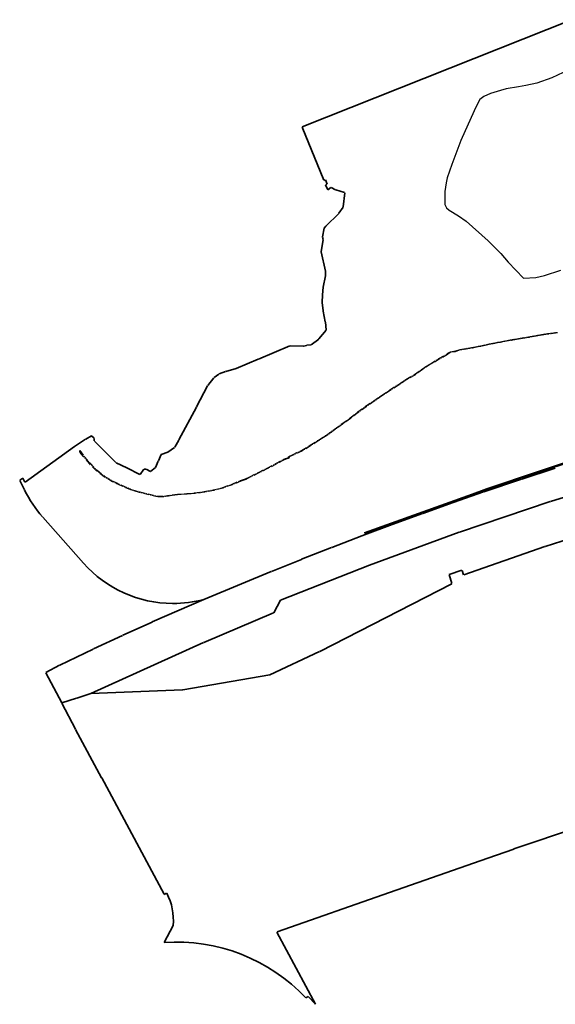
# Model space of a CAD drawing. Extents: x 3503739 to 3504470, y 5375172 to 5375561.
# Tile 1 of 121: x 3503739 to 3503905, y 5375172 to 5375476. Entities that reach past the tile are written whole.
import ezdxf

# ---------------------------------------------------------------- set-up
doc = ezdxf.new("R2010")
doc.units = 0
doc.header["$MEASUREMENT"] = 0
doc.linetypes.add('102', pattern=[2.50001, 1.87501, -0.25, 0.125, -0.25])
doc.linetypes.add('202', pattern=[2.64, 1.75, -0.38, 0.13, -0.38])
for name, color, linetype in [('2WP_STR_LEER_WEI', 7, 'Continuous'), ('_4WP_SWT-STRSTIL', 7, 'Continuous'), ('_4WP_TELEKOM', 7, 'Continuous'), ('BHM_2021-11-19', 7, 'Continuous'), ('K_FLURSTUECKE', 7, 'Continuous')]:
    doc.layers.add(name, color=color, linetype=linetype)

msp = doc.modelspace()

# ---------------------------------------------------------------- linework, layer by layer
at = {"layer": '2WP_STR_LEER_WEI', "color": 250, "linetype": '102', "lineweight": 13}
for points in [[(3503871.42, 5375372.96), (3503871.68, 5375373.23), (3503872.49, 5375373.72), (3503873.5, 5375373.92), (3503873.9, 5375373.87), (3503875.46, 5375374.43), (3503878.44, 5375374.9), (3503881.42, 5375375.46), (3503884.46, 5375376.1), (3503887.43, 5375376.7), (3503890.4, 5375377.24), (3503893.48, 5375377.8), (3503896.56, 5375378.28), (3503899.49, 5375378.8), (3503902.49, 5375379.33), (3503905.49, 5375379.68)], [(3503905.52, 5375379.49), (3503902.52, 5375379.13), (3503899.52, 5375378.61), (3503896.6, 5375378.08), (3503893.52, 5375377.61), (3503890.43, 5375377.05), (3503887.47, 5375376.51), (3503884.5, 5375375.91), (3503881.46, 5375375.27), (3503878.48, 5375374.71), (3503875.51, 5375374.24), (3503873.92, 5375373.67), (3503873.51, 5375373.72), (3503872.57, 5375373.54), (3503871.81, 5375373.08), (3503871.55, 5375372.8)]]:
    msp.add_lwpolyline(points, dxfattribs=at)
at = {"layer": '_4WP_SWT-STRSTIL', "color": 250, "linetype": '202', "lineweight": 25}
for points in [[(3503758.06, 5375342.76), (3503758, 5375343.16), (3503759.32, 5375341.48), (3503761.24, 5375339.26), (3503763.35, 5375337.08), (3503765.72, 5375335.19), (3503768.25, 5375333.7), (3503770.94, 5375332.47), (3503773.87, 5375331.21), (3503776.56, 5375330.45), (3503781.97, 5375329.09), (3503783.98, 5375329.12), (3503786.54, 5375329.48), (3503788.23, 5375329.7), (3503789.34, 5375329.76), (3503791.04, 5375329.88), (3503793.34, 5375330.08), (3503796.39, 5375330.51), (3503799.33, 5375331.07), (3503802.15, 5375331.77), (3503805.05, 5375332.83), (3503807.7, 5375333.91), (3503809.21, 5375334.44), (3503810.49, 5375335.11), (3503813.24, 5375336.44), (3503815.94, 5375337.78), (3503818.56, 5375339.16), (3503820.87, 5375340.43), (3503820.88, 5375340.43), (3503821.59, 5375340.72), (3503822.3, 5375340.96), (3503822.35, 5375341), (3503822.51, 5375341.29), (3503822.6, 5375341.37), (3503823.73, 5375341.91), (3503826.48, 5375343.21), (3503829.21, 5375344.8), (3503831.71, 5375346.44), (3503834.17, 5375347.97), (3503836.62, 5375349.71), (3503839.02, 5375351.51), (3503841.49, 5375353.25), (3503843.88, 5375355.14), (3503846.3, 5375356.87), (3503848.8, 5375358.57), (3503851.25, 5375360.23), (3503853.8, 5375361.9), (3503856.33, 5375363.53), (3503858.76, 5375365.16), (3503861.37, 5375366.67), (3503863.75, 5375368.37), (3503866.29, 5375370.01), (3503868.95, 5375371.57), (3503871.42, 5375372.96), (3503871.68, 5375373.23), (3503872.49, 5375373.72), (3503873.5, 5375373.92), (3503873.9, 5375373.87), (3503875.46, 5375374.43), (3503878.44, 5375374.9), (3503881.42, 5375375.46), (3503884.46, 5375376.1), (3503887.43, 5375376.7), (3503890.4, 5375377.24), (3503893.48, 5375377.8), (3503896.56, 5375378.28), (3503899.49, 5375378.8), (3503902.49, 5375379.33), (3503905.49, 5375379.68)], [(3503905.52, 5375379.49), (3503902.52, 5375379.13), (3503899.52, 5375378.61), (3503896.6, 5375378.08), (3503893.52, 5375377.61), (3503890.43, 5375377.05), (3503887.47, 5375376.51), (3503884.5, 5375375.91), (3503881.46, 5375375.27), (3503878.48, 5375374.71), (3503875.51, 5375374.24), (3503873.92, 5375373.67), (3503873.51, 5375373.72), (3503872.57, 5375373.54), (3503871.81, 5375373.08), (3503871.55, 5375372.8), (3503869.05, 5375371.4), (3503866.39, 5375369.84), (3503863.87, 5375368.2), (3503861.48, 5375366.5), (3503858.87, 5375364.99), (3503856.44, 5375363.36), (3503853.91, 5375361.73), (3503851.36, 5375360.06), (3503848.91, 5375358.4), (3503846.42, 5375356.71), (3503844, 5375354.98), (3503841.61, 5375353.09), (3503839.14, 5375351.35), (3503836.74, 5375349.55), (3503834.28, 5375347.8), (3503831.82, 5375346.27), (3503829.32, 5375344.63), (3503826.58, 5375343.04), (3503823.82, 5375341.73), (3503822.71, 5375341.2), (3503822.67, 5375341.16), (3503822.5, 5375340.87), (3503822.4, 5375340.78), (3503821.66, 5375340.53), (3503820.95, 5375340.25), (3503818.65, 5375338.98), (3503816.03, 5375337.6), (3503813.33, 5375336.26), (3503810.58, 5375334.93), (3503809.29, 5375334.25), (3503807.77, 5375333.72), (3503805.12, 5375332.64), (3503802.21, 5375331.58), (3503799.37, 5375330.88), (3503796.42, 5375330.32), (3503793.36, 5375329.89), (3503791.06, 5375329.68), (3503789.35, 5375329.57), (3503788.25, 5375329.5), (3503786.56, 5375329.29), (3503784, 5375328.92), (3503781.94, 5375328.89), (3503776.51, 5375330.26), (3503773.8, 5375331.02), (3503770.86, 5375332.29), (3503768.15, 5375333.52), (3503765.6, 5375335.03), (3503763.22, 5375336.94), (3503761.09, 5375339.12), (3503759.16, 5375341.35), (3503758.06, 5375342.76)]]:
    msp.add_lwpolyline(points, dxfattribs=at)
at = {"layer": '_4WP_TELEKOM', "color": 255, "linetype": 'Continuous', "lineweight": 13}
for points in [[(3504030.31, 5375379.19), (3504008.67, 5375371.87), (3503986.43, 5375364.52), (3503948.33, 5375352.55), (3503941.54, 5375350.39), (3503915.57, 5375342.17), (3503883.6, 5375331.38), (3503845.92, 5375317.83)], [(3504030.37, 5375379), (3504008.74, 5375371.68), (3503986.5, 5375364.33), (3503948.39, 5375352.36), (3503941.59, 5375350.2), (3503915.64, 5375341.98), (3503883.67, 5375331.19), (3503845.99, 5375317.65)], [(3504030.44, 5375378.81), (3504008.8, 5375371.49), (3503986.56, 5375364.14), (3503948.45, 5375352.17), (3503941.65, 5375350.01), (3503915.7, 5375341.79), (3503883.74, 5375331), (3503846.06, 5375317.46)]]:
    msp.add_lwpolyline(points, dxfattribs=at)
at = {"layer": '_4WP_TELEKOM', "color": 114, "linetype": 'Continuous', "lineweight": 18}
for points in [[(3503845.98, 5375317.69), (3503883.65, 5375331.23), (3503915.62, 5375342.03), (3503941.57, 5375350.25), (3503948.38, 5375352.4), (3503986.48, 5375364.38), (3504008.72, 5375371.73), (3504030.35, 5375379.05)], [(3503846.05, 5375317.51), (3503883.72, 5375331.05), (3503915.68, 5375341.84), (3503941.63, 5375350.06), (3503948.44, 5375352.21), (3503986.54, 5375364.19), (3504008.79, 5375371.54), (3504030.42, 5375378.86)]]:
    msp.add_lwpolyline(points, dxfattribs=at)
at = {"layer": '_4WP_TELEKOM', "color": 114, "linetype": 'Continuous', "lineweight": 35}
msp.add_lwpolyline([(3503880.85, 5375330.26, -0.010878), (3503930.78, 5375346.22, 0.109056)], format="xyb", dxfattribs=at)
at = {"layer": '_4WP_TELEKOM', "color": 114, "linetype": 'Continuous', "lineweight": 18}
msp.add_polyline3d([(3503845.9, 5375317.88, 0), (3503879.22, 5375329.86, 0), (3503883.59, 5375331.42, 0), (3503915.56, 5375342.22, 0), (3503941.52, 5375350.44, 0), (3503948.32, 5375352.59, 0), (3503986.42, 5375364.57, 0), (3504008.66, 5375371.92, 0), (3504030.29, 5375379.24, 0)], dxfattribs=at)
at = {"layer": 'BHM_2021-11-19', "color": 250, "linetype": 'Continuous', "lineweight": 25}
msp.add_lwpolyline([(3503907.36, 5375459.89), (3503903.85, 5375458.26), (3503899.19, 5375456.66), (3503895.83, 5375455.89), (3503893.51, 5375455.54), (3503889.67, 5375454.84), (3503887.97, 5375454.42), (3503884.84, 5375453.46), (3503882.83, 5375452.56), (3503881.61, 5375451.63), (3503880.88, 5375450.3), (3503879.85, 5375448.1), (3503875.76, 5375438.93), (3503872.91, 5375431.5), (3503871.51, 5375427.43), (3503871.13, 5375425.9), (3503870.77, 5375423.14), (3503870.79, 5375419.19), (3503871.27, 5375418.16), (3503872.11, 5375417.4), (3503874.98, 5375415.65), (3503877.4, 5375414.03), (3503884.16, 5375407.95), (3503885.79, 5375406.31), (3503888.03, 5375404), (3503890.38, 5375401.41), (3503895.06, 5375396.41), (3503898.85, 5375396.65), (3503901.57, 5375397.26), (3503906.56, 5375398.84)], dxfattribs=at)
at = {"layer": 'K_FLURSTUECKE', "color": 252, "linetype": 'Continuous', "lineweight": 35}
for p, q in [((3503826.73, 5375443.1), (3503909.91, 5375476.23)), ((3503826.73, 5375443.1), (3503909.91, 5375476.23)), ((3503833.39, 5375426.64), (3503826.71, 5375443.04)), ((3503833.39, 5375426.64), (3503826.71, 5375443.04)), ((3503833.84, 5375426.77), (3503833.45, 5375426.62)), ((3503833.84, 5375426.77), (3503833.45, 5375426.62)), ((3503834.4, 5375425.49), (3503833.89, 5375426.75)), ((3503834.4, 5375425.49), (3503833.89, 5375426.75)), ((3503834.59, 5375423.67), (3503833.96, 5375425.23)), ((3503834.59, 5375423.67), (3503833.96, 5375425.23)), ((3503833.99, 5375425.28), (3503834.37, 5375425.44)), ((3503833.99, 5375425.28), (3503834.37, 5375425.44)), ((3503835.54, 5375424.42), (3503834.63, 5375423.66)), ((3503835.54, 5375424.42), (3503834.63, 5375423.66)), ((3503837.02, 5375423.68), (3503835.61, 5375424.43)), ((3503837.02, 5375423.68), (3503835.61, 5375424.43)), ((3503839.81, 5375422.84), (3503837.1, 5375423.65)), ((3503839.81, 5375422.84), (3503837.1, 5375423.65)), ((3503839.41, 5375418.4), (3503839.85, 5375422.79)), ((3503839.41, 5375418.4), (3503839.85, 5375422.79)), ((3503834.03, 5375412.51), (3503837.99, 5375416.38)), ((3503834.03, 5375412.51), (3503837.99, 5375416.38)), ((3503838.04, 5375416.44), (3503839.39, 5375418.33)), ((3503838.04, 5375416.44), (3503839.39, 5375418.33)), ((3503833.01, 5375409.17), (3503833.47, 5375411.82)), ((3503833.01, 5375409.17), (3503833.47, 5375411.82)), ((3503833.51, 5375411.89), (3503833.97, 5375412.45)), ((3503833.51, 5375411.89), (3503833.97, 5375412.45)), ((3503832.53, 5375404.68), (3503833.24, 5375408.25)), ((3503832.53, 5375404.68), (3503833.24, 5375408.25)), ((3503833.24, 5375408.33), (3503833.01, 5375409.09)), ((3503833.24, 5375408.33), (3503833.01, 5375409.09)), ((3503833.93, 5375398.53), (3503832.53, 5375404.6)), ((3503833.93, 5375398.53), (3503832.53, 5375404.6)), ((3503833.95, 5375397.18), (3503833.94, 5375398.45)), ((3503833.95, 5375397.18), (3503833.94, 5375398.45)), ((3503833.23, 5375393.68), (3503833.94, 5375397.1)), ((3503833.23, 5375393.68), (3503833.94, 5375397.1)), ((3503832.97, 5375391.28), (3503833.22, 5375393.6)), ((3503832.97, 5375391.28), (3503833.22, 5375393.6)), ((3503832.87, 5375389.02), (3503832.97, 5375391.2)), ((3503832.87, 5375389.02), (3503832.97, 5375391.2)), ((3503833.17, 5375386.32), (3503832.87, 5375388.94)), ((3503833.17, 5375386.32), (3503832.87, 5375388.94)), ((3503833.85, 5375382.89), (3503833.18, 5375386.24)), ((3503833.85, 5375382.89), (3503833.18, 5375386.24)), ((3503834.16, 5375380.47), (3503833.87, 5375382.81)), ((3503834.16, 5375380.47), (3503833.87, 5375382.81)), ((3503831.88, 5375377.66), (3503834.14, 5375380.4)), ((3503831.88, 5375377.66), (3503834.14, 5375380.4)), ((3503829.46, 5375375.85), (3503831.82, 5375377.61)), ((3503829.46, 5375375.85), (3503831.82, 5375377.61)), ((3503813.2, 5375371.43), (3503822.87, 5375375.54)), ((3503813.2, 5375371.43), (3503822.87, 5375375.54)), ((3503822.95, 5375375.56), (3503827.11, 5375375.37)), ((3503822.95, 5375375.56), (3503827.11, 5375375.37)), ((3503827.19, 5375375.38), (3503828.04, 5375375.67)), ((3503827.19, 5375375.38), (3503828.04, 5375375.67)), ((3503828.12, 5375375.68), (3503829.39, 5375375.83)), ((3503828.12, 5375375.68), (3503829.39, 5375375.83)), ((3503806.35, 5375368.56), (3503813.12, 5375371.39)), ((3503806.35, 5375368.56), (3503813.12, 5375371.39)), ((3503801.06, 5375366.84), (3503803, 5375367.58)), ((3503801.06, 5375366.84), (3503803, 5375367.58)), ((3503803.08, 5375367.6), (3503806.27, 5375368.53)), ((3503803.08, 5375367.6), (3503806.27, 5375368.53)), ((3503797.56, 5375363.27), (3503799.47, 5375365.68)), ((3503797.56, 5375363.27), (3503799.47, 5375365.68)), ((3503799.53, 5375365.73), (3503800.99, 5375366.81)), ((3503799.53, 5375365.73), (3503800.99, 5375366.81)), ((3503794.07, 5375356.71), (3503797.51, 5375363.2)), ((3503794.07, 5375356.71), (3503797.51, 5375363.2)), ((3503788.61, 5375346.45), (3503794.03, 5375356.63)), ((3503788.61, 5375346.45), (3503794.03, 5375356.63)), ((3503756.4, 5375344.47), (3503759.83, 5375346.7)), ((3503756.4, 5375344.47), (3503759.83, 5375346.7)), ((3503759.89, 5375346.74), (3503761.59, 5375347.75)), ((3503759.89, 5375346.74), (3503761.59, 5375347.75)), ((3503761.65, 5375347.74), (3503762.46, 5375347.02)), ((3503761.65, 5375347.74), (3503762.46, 5375347.02)), ((3503762.49, 5375346.95), (3503762.51, 5375346.14)), ((3503762.49, 5375346.95), (3503762.51, 5375346.14)), ((3503762.54, 5375346.07), (3503769.19, 5375339.47)), ((3503762.54, 5375346.07), (3503769.19, 5375339.47)), ((3503787.37, 5375344.24), (3503788.57, 5375346.37)), ((3503787.37, 5375344.24), (3503788.57, 5375346.37)), ((3503741.11, 5375333.44), (3503756.34, 5375344.43)), ((3503741.11, 5375333.44), (3503756.34, 5375344.43)), ((3503785.26, 5375342.69), (3503787.32, 5375344.18)), ((3503785.26, 5375342.69), (3503787.32, 5375344.18)), ((3503781.42, 5375338), (3503782.25, 5375339.93)), ((3503781.42, 5375338), (3503782.25, 5375339.93)), ((3503782.29, 5375340.01), (3503783.12, 5375341.95)), ((3503782.29, 5375340.01), (3503783.12, 5375341.95)), ((3503783.18, 5375342), (3503785.19, 5375342.66)), ((3503783.18, 5375342), (3503785.19, 5375342.66)), ((3503769.26, 5375339.42), (3503772.52, 5375337.87)), ((3503769.26, 5375339.42), (3503772.52, 5375337.87)), ((3503772.6, 5375337.83), (3503776.59, 5375335.79)), ((3503772.6, 5375337.83), (3503776.59, 5375335.79)), ((3503776.65, 5375335.8), (3503777.82, 5375337.39)), ((3503776.65, 5375335.8), (3503777.82, 5375337.39)), ((3503777.88, 5375337.42), (3503778.44, 5375337.46)), ((3503777.88, 5375337.42), (3503778.44, 5375337.46)), ((3503778.52, 5375337.44), (3503779.82, 5375336.71)), ((3503778.52, 5375337.44), (3503779.82, 5375336.71)), ((3503779.89, 5375336.72), (3503781.37, 5375337.93)), ((3503779.89, 5375336.72), (3503781.37, 5375337.93)), ((3503894.51, 5375334.39), (3503904.85, 5375337.76)), ((3503904.85, 5375337.76), (3503894.51, 5375334.39)), ((3503894.51, 5375334.39), (3503904.85, 5375337.76)), ((3503904.85, 5375337.76), (3503894.51, 5375334.39)), ((3503740.91, 5375331.05), (3503739.46, 5375333.98)), ((3503740.91, 5375331.05), (3503739.46, 5375333.98)), ((3503739.47, 5375334.04), (3503740.4, 5375334.68)), ((3503739.47, 5375334.04), (3503740.4, 5375334.68)), ((3503740.45, 5375334.66), (3503741.06, 5375333.46)), ((3503740.45, 5375334.66), (3503741.06, 5375333.46)), ((3503882.84, 5375330.42), (3503894.43, 5375334.37)), ((3503894.43, 5375334.37), (3503882.84, 5375330.42)), ((3503882.84, 5375330.42), (3503894.43, 5375334.37)), ((3503894.43, 5375334.37), (3503882.84, 5375330.42)), ((3503903.36, 5375327.44), (3503931.39, 5375336.16)), ((3503931.39, 5375336.16), (3503903.36, 5375327.44)), ((3503903.36, 5375327.44), (3503931.39, 5375336.16)), ((3503931.39, 5375336.16), (3503903.36, 5375327.44)), ((3503873.38, 5375327.14), (3503882.76, 5375330.4)), ((3503882.76, 5375330.4), (3503873.38, 5375327.14)), ((3503873.38, 5375327.14), (3503882.76, 5375330.4)), ((3503882.76, 5375330.4), (3503873.38, 5375327.14)), ((3503863.95, 5375323.8), (3503873.3, 5375327.12)), ((3503873.3, 5375327.12), (3503863.95, 5375323.8)), ((3503863.95, 5375323.8), (3503873.3, 5375327.12)), ((3503873.3, 5375327.12), (3503863.95, 5375323.8)), ((3503875.31, 5375318), (3503903.28, 5375327.42)), ((3503903.28, 5375327.42), (3503875.31, 5375318)), ((3503875.31, 5375318), (3503903.28, 5375327.42)), ((3503903.28, 5375327.42), (3503875.31, 5375318)), ((3503759.13, 5375308.43), (3503746.59, 5375322.61)), ((3503759.13, 5375308.43), (3503746.59, 5375322.61)), ((3503854.55, 5375320.37), (3503863.87, 5375323.78)), ((3503863.87, 5375323.78), (3503854.55, 5375320.37)), ((3503854.55, 5375320.37), (3503863.87, 5375323.78)), ((3503863.87, 5375323.78), (3503854.55, 5375320.37)), ((3503934.79, 5375324.06), (3503901.78, 5375313.55)), ((3503901.78, 5375313.55), (3503934.79, 5375324.06)), ((3503934.79, 5375324.06), (3503901.78, 5375313.55)), ((3503901.78, 5375313.55), (3503934.79, 5375324.06)), ((3503845.18, 5375316.85), (3503854.47, 5375320.35)), ((3503854.47, 5375320.35), (3503845.18, 5375316.85)), ((3503845.18, 5375316.85), (3503854.47, 5375320.35)), ((3503854.47, 5375320.35), (3503845.18, 5375316.85)), ((3503835.84, 5375313.27), (3503845.1, 5375316.83)), ((3503845.1, 5375316.83), (3503835.84, 5375313.27)), ((3503835.84, 5375313.27), (3503845.1, 5375316.83)), ((3503845.1, 5375316.83), (3503835.84, 5375313.27)), ((3503847.53, 5375307.83), (3503875.23, 5375317.98)), ((3503875.23, 5375317.98), (3503847.53, 5375307.83)), ((3503847.53, 5375307.83), (3503875.23, 5375317.98)), ((3503875.23, 5375317.98), (3503847.53, 5375307.83)), ((3503826.53, 5375309.62), (3503835.76, 5375313.25)), ((3503835.76, 5375313.25), (3503826.53, 5375309.62)), ((3503826.53, 5375309.62), (3503835.76, 5375313.25)), ((3503835.76, 5375313.25), (3503826.53, 5375309.62)), ((3503901.7, 5375313.53), (3503876.59, 5375304.8)), ((3503876.59, 5375304.8), (3503901.7, 5375313.53)), ((3503901.7, 5375313.53), (3503876.59, 5375304.8)), ((3503876.59, 5375304.8), (3503901.7, 5375313.53)), ((3503817.25, 5375305.89), (3503826.45, 5375309.59)), ((3503826.45, 5375309.59), (3503817.25, 5375305.89)), ((3503817.25, 5375305.89), (3503826.45, 5375309.59)), ((3503826.45, 5375309.59), (3503817.25, 5375305.89)), ((3503820.04, 5375297), (3503847.45, 5375307.81)), ((3503847.45, 5375307.81), (3503820.04, 5375297)), ((3503820.04, 5375297), (3503847.45, 5375307.81)), ((3503847.45, 5375307.81), (3503820.04, 5375297)), ((3503876.06, 5375306.21), (3503872.09, 5375304.96)), ((3503872.09, 5375304.96), (3503876.06, 5375306.21)), ((3503876.06, 5375306.21), (3503872.09, 5375304.96)), ((3503872.09, 5375304.96), (3503876.06, 5375306.21)), ((3503808.01, 5375302.06), (3503817.17, 5375305.85)), ((3503817.17, 5375305.85), (3503808.01, 5375302.06)), ((3503808.01, 5375302.06), (3503817.17, 5375305.85)), ((3503817.17, 5375305.85), (3503808.01, 5375302.06)), ((3503872.06, 5375304.91), (3503872.97, 5375302.11)), ((3503872.97, 5375302.11), (3503872.06, 5375304.91)), ((3503872.06, 5375304.91), (3503872.97, 5375302.11)), ((3503872.97, 5375302.11), (3503872.06, 5375304.91)), ((3503876.54, 5375304.83), (3503876.11, 5375306.18)), ((3503876.11, 5375306.18), (3503876.54, 5375304.83)), ((3503876.54, 5375304.83), (3503876.11, 5375306.18)), ((3503876.11, 5375306.18), (3503876.54, 5375304.83)), ((3503796.38, 5375297.21), (3503807.93, 5375302.02)), ((3503807.93, 5375302.02), (3503796.38, 5375297.21)), ((3503796.38, 5375297.21), (3503807.93, 5375302.02)), ((3503807.93, 5375302.02), (3503796.38, 5375297.21)), ((3503872.94, 5375302.05), (3503832.16, 5375281.17)), ((3503832.16, 5375281.17), (3503872.94, 5375302.05)), ((3503872.94, 5375302.05), (3503832.16, 5375281.17)), ((3503832.16, 5375281.17), (3503872.94, 5375302.05)), ((3503780.42, 5375290.25), (3503796.3, 5375297.17)), ((3503780.42, 5375290.25), (3503796.3, 5375297.17)), ((3503817.91, 5375293.1), (3503819.98, 5375296.95)), ((3503819.98, 5375296.95), (3503817.91, 5375293.1)), ((3503817.91, 5375293.1), (3503819.98, 5375296.95)), ((3503819.98, 5375296.95), (3503817.91, 5375293.1)), ((3503796.34, 5375283.95), (3503817.85, 5375293.04)), ((3503817.85, 5375293.04), (3503796.34, 5375283.95)), ((3503796.34, 5375283.95), (3503817.85, 5375293.04)), ((3503817.85, 5375293.04), (3503796.34, 5375283.95)), ((3503771.3, 5375286.16), (3503780.34, 5375290.21)), ((3503771.3, 5375286.16), (3503780.34, 5375290.21)), ((3503762.22, 5375281.94), (3503771.22, 5375286.12)), ((3503762.22, 5375281.94), (3503771.22, 5375286.12)), ((3503751.88, 5375276.95), (3503762.14, 5375281.9)), ((3503751.88, 5375276.95), (3503762.14, 5375281.9)), ((3503761.48, 5375268.17), (3503796.26, 5375283.91)), ((3503796.26, 5375283.91), (3503761.48, 5375268.17)), ((3503761.48, 5375268.17), (3503796.26, 5375283.91)), ((3503796.26, 5375283.91), (3503761.48, 5375268.17)), ((3503832.08, 5375281.13), (3503816.76, 5375273.98)), ((3503816.76, 5375273.98), (3503832.08, 5375281.13)), ((3503832.08, 5375281.13), (3503816.76, 5375273.98)), ((3503816.76, 5375273.98), (3503832.08, 5375281.13)), ((3503747.56, 5375274.65), (3503751.8, 5375276.91)), ((3503747.56, 5375274.65), (3503751.8, 5375276.91)), ((3503752.45, 5375265.31), (3503747.54, 5375274.59)), ((3503752.45, 5375265.31), (3503747.54, 5375274.59)), ((3503816.68, 5375273.95), (3503789.8, 5375269.28)), ((3503789.8, 5375269.28), (3503816.68, 5375273.95)), ((3503816.68, 5375273.95), (3503789.8, 5375269.28)), ((3503789.8, 5375269.28), (3503816.68, 5375273.95)), ((3503752.51, 5375265.28), (3503757, 5375266.68)), ((3503757, 5375266.68), (3503752.51, 5375265.28)), ((3503752.51, 5375265.28), (3503757, 5375266.68)), ((3503757, 5375266.68), (3503752.51, 5375265.28)), ((3503757.08, 5375266.7), (3503761.4, 5375268.14)), ((3503761.4, 5375268.14), (3503757.08, 5375266.7)), ((3503757.08, 5375266.7), (3503761.4, 5375268.14)), ((3503761.4, 5375268.14), (3503757.08, 5375266.7)), ((3503789.72, 5375269.27), (3503761.48, 5375268.15)), ((3503761.48, 5375268.15), (3503789.72, 5375269.27)), ((3503789.72, 5375269.27), (3503761.48, 5375268.15)), ((3503761.48, 5375268.15), (3503789.72, 5375269.27)), ((3503756.69, 5375257.11), (3503752.49, 5375265.23)), ((3503756.69, 5375257.11), (3503752.49, 5375265.23)), ((3503764.75, 5375242.17), (3503756.73, 5375257.03)), ((3503764.75, 5375242.17), (3503756.73, 5375257.03)), ((3503784.04, 5375206.15), (3503764.79, 5375242.09)), ((3503784.04, 5375206.15), (3503764.79, 5375242.09)), ((3503928.26, 5375232.38), (3503892.11, 5375220.16)), ((3503928.26, 5375232.38), (3503892.11, 5375220.16)), ((3503892.03, 5375220.14), (3503884.08, 5375217.34)), ((3503892.03, 5375220.14), (3503884.08, 5375217.34)), ((3503884, 5375217.32), (3503853.71, 5375206.71)), ((3503884, 5375217.32), (3503853.71, 5375206.71)), ((3503784.85, 5375206.51), (3503784.1, 5375206.13)), ((3503784.85, 5375206.51), (3503784.1, 5375206.13)), ((3503853.63, 5375206.69), (3503818.94, 5375194.53)), ((3503853.63, 5375206.69), (3503818.94, 5375194.53)), ((3503784.05, 5375191.28), (3503786.83, 5375196.48)), ((3503784.05, 5375191.28), (3503786.83, 5375196.48)), ((3503818.92, 5375194.48), (3503830.8, 5375172.2)), ((3503818.92, 5375194.48), (3503830.8, 5375172.2)), ((3503828.45, 5375174.65), (3503827.95, 5375174.18)), ((3503828.45, 5375174.65), (3503827.95, 5375174.18)), ((3503830.79, 5375172.19), (3503828.51, 5375174.65)), ((3503830.79, 5375172.19), (3503828.51, 5375174.65))]:
    msp.add_line(p, q, dxfattribs=at)
for centre, radius, start, end in [((3503775.45, 5375348.15), 38.54, 206.467, 221.3857), ((3503775.45, 5375348.15), 38.54, 206.467, 221.3857), ((3503786.82, 5375332.94), 36.98, 221.6379, 269.7909), ((3503786.82, 5375332.94), 36.98, 221.6379, 269.7909), ((3503786.87, 5375333), 37.04, 269.8417, 284.7457), ((3503786.87, 5375333), 37.04, 269.8417, 284.7457), ((3503768.86, 5375198.19), 18.07, 354.8136, 27.3436), ((3503768.86, 5375198.19), 18.07, 354.8136, 27.3436), ((3503787.96, 5375136.44), 54.94, 43.3855, 94.0644), ((3503787.96, 5375136.44), 54.94, 43.3855, 94.0644)]:
    msp.add_arc(centre, radius, start, end, dxfattribs=at)

doc.saveas('drawing.dxf')
